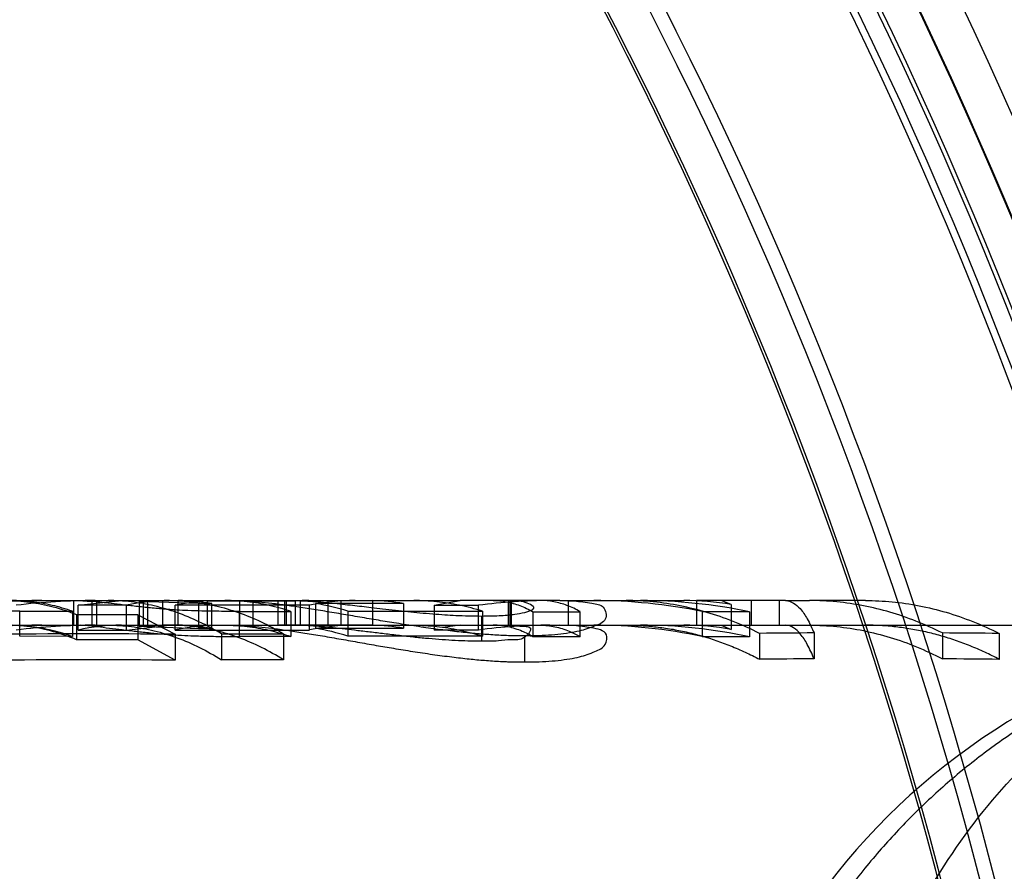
# Model space of a CAD drawing. Header units: millimetres. Extents: x 0 to 297, y 0 to 210.
# Tile 202 of 256: x 56.7718 to 56.8437, y 159.454 to 159.5162. Entities that reach past the tile are written whole.
import ezdxf

# ---------------------------------------------------------------- set-up
doc = ezdxf.new("R2010")
doc.units = ezdxf.units.MM
doc.header["$LTSCALE"] = 16.335
doc.layers.get('0').update_dxf_attribs({"linetype": 'CONTINUOUS'})
for name, color, linetype in [('AXES_REF', 7, 'CONTINUOUS'), ('INTFCLR_1', 7, 'CONTINUOUS'), ('INTFCLR_144815', 7, 'CONTINUOUS'), ('INTFCLR_72935', 7, 'CONTINUOUS')]:
    doc.layers.add(name, color=color, linetype=linetype)

msp = doc.modelspace()

# ---------------------------------------------------------------- linework, layer by layer
at = {"color": 7, "linetype": 'Continuous'}
for radius in [5.8174969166, 5.817, 5.7797484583]:
    msp.add_circle((57.454730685, 154.8339782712), radius, dxfattribs=at)
msp.add_arc((57.454730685, 154.8339782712), 5.76, 278.2771290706, 261.7228709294, dxfattribs=at)
at = {"layer": 'AXES_REF', "color": 9, "linetype": 'Continuous'}
msp.add_circle((57.454730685, 154.8339782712), 5.3067073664, dxfattribs=at)
at = {"layer": 'INTFCLR_1', "color": 6, "linetype": 'Continuous'}
for centre, radius, start, end in [((56.5425629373, 159.3759782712), 0.3629299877, 17.0652676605, 50.6603330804), ((56.5425629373, 159.3759782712), 0.3618720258, 17.0652678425, 50.60049391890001), ((56.5425629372, 159.3759782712), 0.3596172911, 10.8985890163, 42.7086480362), ((56.5425629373, 159.3759782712), 0.3498720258, 17.065267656, 43.9273773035), ((56.5425629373, 159.3759782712), 0.3222993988, 13.9313763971, 41.1654492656), ((56.5425629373, 159.3759782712), 0.3102993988, 13.9313762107, 41.1654491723), ((56.5425629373, 159.3759782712), 0.309241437, 13.9313764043, 41.1654492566)]:
    msp.add_arc(centre, radius, start, end, dxfattribs=at)
at = {"layer": 'INTFCLR_1', "color": 9, "linetype": 'Continuous'}
for centre, radius, start, end in [((56.5425629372, 159.3759782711), 0.3626146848, 4.2349584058, 43.6101417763), ((56.5425629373, 159.3759782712), 0.3298780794, 13.9313763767, 41.1654492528), ((56.5425629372, 159.3759782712), 0.3268785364, 13.9313763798, 41.16544923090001), ((56.5425629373, 159.3759782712), 0.3244156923, 13.9313763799, 41.1654492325), ((56.5425629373, 159.3759782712), 0.3240951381, 13.9313770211, 41.16544983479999), ((56.5425629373, 159.3759782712), 0.3062848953, 13.9313770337, 41.16544984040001), ((56.5425629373, 159.3759782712), 0.3064862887, 13.9313763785, 41.1654492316)]:
    msp.add_arc(centre, radius, start, end, dxfattribs=at)
at = {"layer": 'INTFCLR_144815', "color": 6, "linetype": 'Continuous'}
for p, q in [((56.7712604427, 159.4737782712), (56.7734392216, 159.4737782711)), ((56.7757825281, 159.4719782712), (56.7757825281, 159.4737782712)), ((56.7760891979, 159.4734350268), (56.77925116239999, 159.4737782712)), ((56.77609873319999, 159.4737782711), (56.77709092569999, 159.4737158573)), ((56.77709092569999, 159.4737158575), (56.77709092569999, 159.4719135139)), ((56.7774381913, 159.4737782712), (56.7774381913, 159.4719782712)), ((56.7805413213, 159.473716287), (56.7822865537, 159.47377787)), ((56.7805413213, 159.473716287), (56.7805413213, 159.4719139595)), ((56.7848821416, 159.4735526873), (56.7805413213, 159.473716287)), ((56.78084406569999, 159.4737782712), (56.78084406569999, 159.4719782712)), ((56.7811735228, 159.4719782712), (56.7811735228, 159.4737782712)), ((56.7822865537, 159.47377787), (56.7830285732, 159.47377787)), ((56.7833995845, 159.4719778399), (56.7833995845, 159.47377787)), ((56.785526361, 159.4737493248), (56.785526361, 159.4719482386)), ((56.785526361, 159.4737493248), (56.79195522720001, 159.4737493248)), ((56.7879132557, 159.4737648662), (56.7872761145, 159.4737782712)), ((56.7879132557, 159.4719643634), (56.7879132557, 159.4737648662)), ((56.7888476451, 159.4737782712), (56.7888476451, 159.4719782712)), ((56.7907009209, 159.4719782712), (56.7907009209, 159.4737782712)), ((56.7907667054, 159.4737782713), (56.791153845, 159.4737737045)), ((56.791153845, 159.4737739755), (56.791153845, 159.4719738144)), ((56.791153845, 159.4737739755), (56.7975827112, 159.4737739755)), ((56.7913076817, 159.4719782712), (56.7913076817, 159.4737782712)), ((56.7918033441, 159.4737782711), (56.7922979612, 159.4737701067)), ((56.79195522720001, 159.4737486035), (56.79195522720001, 159.4719474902)), ((56.7922979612, 159.4737701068), (56.7922979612, 159.4719698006)), ((56.7943643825, 159.4719782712), (56.7943643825, 159.4737782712)), ((56.7952765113, 159.4737782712), (56.7952765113, 159.4719782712)), ((56.7975827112, 159.4737742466), (56.7975827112, 159.4719740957)), ((56.8021007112, 159.4734308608), (56.8040019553, 159.4737782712)), ((56.8075242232, 159.4737695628), (56.8069519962, 159.4737782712)), ((56.8075242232, 159.4719692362), (56.8075242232, 159.4737695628)), ((56.8076168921, 159.4737782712), (56.8076168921, 159.4719782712)), ((56.8077331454, 159.4719782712), (56.8077331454, 159.4737782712)), ((56.8112781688, 159.4737782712), (56.81375785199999, 159.4737782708)), ((56.8112781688, 159.4737782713), (56.8119089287, 159.4737675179)), ((56.8118946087, 159.4719782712), (56.8118946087, 159.4737782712)), ((56.82124788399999, 159.4737782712), (56.82124788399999, 159.4719782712)), ((56.82305600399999, 159.4737782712), (56.82124788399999, 159.4737782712)), ((56.8237894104, 159.4734842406), (56.82305600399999, 159.4737782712)), ((56.8252376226, 159.4737782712), (56.8252376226, 159.4719782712)), ((56.8272811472, 159.4737782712), (56.8272811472, 159.4719782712)), ((56.8277643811, 159.4737782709), (56.8295170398, 159.4737782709)), ((56.771824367, 159.4729987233), (56.7756710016, 159.4729921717)), ((56.7756710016, 159.4729921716), (56.7756710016, 159.4711621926)), ((56.7760891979, 159.4716243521), (56.7760891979, 159.4734372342)), ((56.77963308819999, 159.4734372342), (56.7760891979, 159.4734372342)), ((56.77963308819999, 159.4716266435), (56.77963308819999, 159.4734394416)), ((56.7831711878, 159.4716235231), (56.7831711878, 159.4734364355)), ((56.7930014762, 159.4734364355), (56.7831711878, 159.4734364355)), ((56.7858571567, 159.4735523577), (56.7848821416, 159.4735526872)), ((56.7858571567, 159.4717438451), (56.7858571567, 159.4735523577)), ((56.7878784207, 159.4729831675), (56.7916360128, 159.4729765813)), ((56.7916360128, 159.4729765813), (56.7916360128, 159.4711459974)), ((56.7930014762, 159.4716276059), (56.7930014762, 159.4734403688)), ((56.7998666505, 159.4735637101), (56.7934377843, 159.4735637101)), ((56.7934377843, 159.4735603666), (56.7934377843, 159.4717521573)), ((56.7957840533, 159.4730113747), (56.7957840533, 159.4711821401)), ((56.7957840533, 159.4730113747), (56.8056143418, 159.4730113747)), ((56.7998666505, 159.4735637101), (56.7998666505, 159.4717556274)), ((56.8021007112, 159.4734308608), (56.8021007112, 159.4716177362)), ((56.8021007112, 159.4734307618), (56.80532850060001, 159.4734307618)), ((56.80532850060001, 159.4716175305), (56.80532850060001, 159.4734306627)), ((56.8056143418, 159.4730056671), (56.8056143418, 159.4711762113)), ((56.8093131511, 159.4729665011), (56.8093131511, 159.4711355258)), ((56.8093131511, 159.4729665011), (56.8127590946, 159.4729665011)), ((56.8127590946, 159.4711355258), (56.8127590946, 159.4729665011)), ((56.82167224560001, 159.4729689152), (56.82167224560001, 159.4711380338)), ((56.82167224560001, 159.4729689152), (56.8251181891, 159.4729689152)), ((56.8237894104, 159.4734842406), (56.8237894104, 159.4716731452)), ((56.8251181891, 159.4729614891), (56.8251181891, 159.4711303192)), ((56.7759815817, 159.4727492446), (56.7759815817, 159.4709097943)), ((56.7759815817, 159.4727492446), (56.7804407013, 159.4727492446)), ((56.7804407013, 159.4727417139), (56.7804407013, 159.4709019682)), ((56.7804407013, 159.4727417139), (56.7831768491, 159.4713206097)), ((56.8055551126, 159.4726495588), (56.8055551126, 159.4708061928)), ((56.7760891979, 159.4716243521), (56.77963308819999, 159.4716243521)), ((56.77709092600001, 159.4719135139), (56.7762414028, 159.4719751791)), ((56.77963308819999, 159.4716266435), (56.7827751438, 159.4719782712)), ((56.7805413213, 159.4719139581), (56.7822865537, 159.4719778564)), ((56.7805413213, 159.4719139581), (56.7848821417, 159.4717441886)), ((56.7833995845, 159.4719778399), (56.7822865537, 159.4719778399)), ((56.7831711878, 159.4716235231), (56.7930014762, 159.4716235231)), ((56.7848821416, 159.4717441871), (56.7858571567, 159.4717438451)), ((56.79195522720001, 159.4719482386), (56.785526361, 159.4719482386)), ((56.7872761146, 159.4719782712), (56.7879132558, 159.4719643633)), ((56.791153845, 159.4719735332), (56.7907667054, 159.4719782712)), ((56.7975827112, 159.4719738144), (56.791153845, 159.4719738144)), ((56.7922979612, 159.4719698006), (56.7918033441, 159.4719782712)), ((56.7934377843, 159.4717556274), (56.7998666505, 159.4717556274)), ((56.80532850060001, 159.4716176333), (56.8021007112, 159.4716176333)), ((56.8040019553, 159.4719782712), (56.8027330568, 159.4718179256)), ((56.8069519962, 159.4719782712), (56.8075242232, 159.4719692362)), ((56.8119089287, 159.4719671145), (56.8112781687, 159.4719782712)), ((56.82305600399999, 159.4719782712), (56.8237894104, 159.4716731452)), ((56.7756710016, 159.4711621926), (56.771824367, 159.4711689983)), ((56.7804407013, 159.4709097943), (56.7759815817, 159.4709097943)), ((56.7831768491, 159.4694233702), (56.7804407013, 159.4709019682)), ((56.7831768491, 159.47132061), (56.7831768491, 159.4694233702)), ((56.786566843, 159.4713470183), (56.7910889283, 159.4713470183)), ((56.786566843, 159.4713449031), (56.786566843, 159.4694486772)), ((56.7916360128, 159.4711459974), (56.7878784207, 159.4711528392)), ((56.7910889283, 159.4713470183), (56.7910889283, 159.4694508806)), ((56.8056143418, 159.4711821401), (56.7957840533, 159.4711821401)), ((56.8086862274, 159.4711913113), (56.8086862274, 159.4692886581)), ((56.8127590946, 159.4711355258), (56.8093131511, 159.4711355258)), ((56.8251181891, 159.4711380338), (56.82167224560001, 159.4711380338)), ((56.8258615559, 159.4713827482), (56.8258615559, 159.4694880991)), ((56.82983984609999, 159.4714121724), (56.82983984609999, 159.4695187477)), ((56.8392102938, 159.4714106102), (56.8392102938, 159.4695171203)), ((56.843366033, 159.4713769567), (56.843366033, 159.4694820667)), ((56.7910889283, 159.4694508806), (56.786566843, 159.4694508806))]:
    msp.add_line(p, q, dxfattribs=at)
at = {"layer": 'INTFCLR_144815', "color": 9, "linetype": 'Continuous'}
for p, q in [((56.7734392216, 159.4737782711), (56.7868142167, 159.4737782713)), ((56.7822865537, 159.4719778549), (56.7822865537, 159.47377787)), ((56.7872761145, 159.4737782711), (56.8006011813, 159.4737782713)), ((56.8112781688, 159.4737782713), (56.8040019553, 159.4737782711)), ((56.81375785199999, 159.4737782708), (56.8203375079, 159.4737782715)), ((56.8277643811, 159.4737782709), (56.82305600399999, 159.4737782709)), ((56.8336044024, 159.4737782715), (56.8295170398, 159.4737782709)), ((56.771824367, 159.4711689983), (56.771824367, 159.4729987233)), ((56.7848821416, 159.4735526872), (56.7848821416, 159.4717441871)), ((56.7878784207, 159.4711528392), (56.7878784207, 159.4729831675)), ((56.3344294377, 159.4719782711), (56.9003690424, 159.4719782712))]:
    msp.add_line(p, q, dxfattribs=at)
at = {"layer": 'INTFCLR_144815', "color": 7, "linetype": 'Continuous'}
for p, q in [((56.7868142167, 159.4737782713), (56.7872761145, 159.4737782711)), ((56.7883599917, 159.4737421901), (56.7879132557, 159.4737648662)), ((56.7883599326, 159.473741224), (56.7879132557, 159.4737648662)), ((56.7922979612, 159.4737701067), (56.7928791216, 159.4737440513)), ((56.8006011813, 159.4737782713), (56.8040019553, 159.4737782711)), ((56.8080420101, 159.4737429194), (56.8075242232, 159.4737695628)), ((56.8119089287, 159.4737675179), (56.8123212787, 159.4737467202)), ((56.8119089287, 159.4737675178), (56.8123212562, 159.4737463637)), ((56.8055551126, 159.4726495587), (56.8062960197, 159.4726587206)), ((56.7879132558, 159.4719643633), (56.7883602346, 159.4719408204)), ((56.7879132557, 159.4719643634), (56.7883601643, 159.4719397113)), ((56.8123215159, 159.4719455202), (56.8119089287, 159.4719671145)), ((56.8123214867, 159.4719450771), (56.8119089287, 159.4719671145)), ((56.8086862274, 159.4711913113), (56.8078403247, 159.4712030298)), ((56.8086862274, 159.4711913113), (56.8080724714, 159.4711977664)), ((56.8092745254, 159.4711991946), (56.8086862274, 159.4711913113)), ((56.80744489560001, 159.4693124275), (56.8082504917, 159.4692934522)), ((56.80807216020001, 159.4692953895), (56.8086862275, 159.4692886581)), ((56.8086862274, 159.4692886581), (56.8094951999, 159.4693019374)), ((56.8086862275, 159.4692886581), (56.80927482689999, 159.4692968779))]:
    msp.add_line(p, q, dxfattribs=at)
at = {"layer": 'INTFCLR_144815', "color": 6, "linetype": 'Continuous'}
for centre, radius, start, end in [((56.77344292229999, 159.4242183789), 0.0495598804, 90.00427835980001, 96.65784548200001), ((56.777347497, 159.4247953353), 0.0489829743, 90.0086301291, 96.77340947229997), ((56.78279001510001, 159.4589077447), 0.0148706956, 90.05729866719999, 102.2567256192), ((56.78650548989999, 159.4571494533), 0.0166294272, 93.37548376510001, 101.5665135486), ((56.7832807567, 159.4589814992), 0.0147968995, 79.9726796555, 89.53987418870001), ((56.79294171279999, 159.4573625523), 0.0164157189, 90.0014332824, 93.44520622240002), ((56.7963374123, 159.4571476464), 0.0166307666, 90.0457827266, 101.5713831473), ((56.79720955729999, 159.4571978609), 0.0165806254, 80.77841904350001, 88.71042254), ((56.8105552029, 159.4343127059), 0.039465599, 90.00778778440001, 97.6104365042), ((56.8137540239, 159.4343692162), 0.0394091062, 78.4090192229, 89.994434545), ((56.8171634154, 159.434635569), 0.03914268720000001, 78.2744042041, 89.9979737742), ((56.8203289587, 159.4532722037), 0.0205061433, 80.28472847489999, 89.97611295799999), ((56.7906149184, 159.4564207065), 0.0173706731, 72.6877659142, 80.64746636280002), ((56.7734450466, 159.4241747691), 0.0478035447, 90.00698163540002, 96.9062005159), ((56.7773418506, 159.4248574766), 0.0471207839, 90.00210556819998, 97.0354960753), ((56.779266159, 159.4576388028), 0.0143396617, 90.05992147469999, 102.8001668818), ((56.7865165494, 159.4558603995), 0.0161190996, 93.5218844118, 101.9782555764), ((56.78328469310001, 159.4577519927), 0.0142262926, 79.5822610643, 89.537275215), ((56.7929417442, 159.4561541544), 0.0158241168, 90.0016003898, 93.57428711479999), ((56.7963301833, 159.4560092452), 0.0159689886, 90.02174228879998, 102.031311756), ((56.7906359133, 159.4553093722), 0.0166797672, 72.0224959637, 80.32961232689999), ((56.7972140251, 159.4560387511), 0.0159395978, 80.4204469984, 88.67461988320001), ((56.810552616, 159.4339741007), 0.038004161, 90.0041872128, 97.90098231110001), ((56.8137559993, 159.4340085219), 0.0379697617, 77.9662558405, 89.99720428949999), ((56.8171603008, 159.434217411), 0.0377609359, 77.8340583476, 89.9931737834), ((56.820333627, 159.4522600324), 0.0197182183, 79.906346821, 89.98872315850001), ((56.7766744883, 158.436285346), 1.0350556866, 89.6400577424, 90.3888087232), ((56.8340277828, 158.6361827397), 0.8352399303, 90.28728523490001, 90.5601956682), ((56.8345400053, 158.638056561), 0.8333671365, 89.3931803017, 89.67890595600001), ((56.7766744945, 158.4757651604), 0.9936794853, 89.62507011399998, 90.4049990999), ((56.8340404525, 158.6660141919), 0.8035155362, 90.2995313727, 90.5832175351), ((56.8345568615, 158.6714385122), 0.7980921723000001, 89.3675685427, 89.66592387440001)]:
    msp.add_arc(centre, radius, start, end, dxfattribs=at)
at = {"layer": 'INTFCLR_144815', "color": 7, "linetype": 'Continuous'}
for centre, radius, start, end in [((56.8060391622, 159.5505421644), 0.07789410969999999, 269.0568360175, 269.6439502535), ((56.8087131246, 159.5046288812), 0.033434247, 270.6818185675, 271.9450443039)]:
    msp.add_arc(centre, radius, start, end, dxfattribs=at)
at = {"layer": 'INTFCLR_144815', "color": 9, "linetype": 'Continuous'}
msp.add_arc((56.8690678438, 159.4239782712), 0.048, 89.9999999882, 176.9999999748, dxfattribs=at)
at = {"layer": 'INTFCLR_144815', "color": 6, "linetype": 'Continuous'}
for points, knots in [([(56.771824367, 159.4729987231), (56.7715818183, 159.4729992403), (56.7709071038, 159.4730008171), (56.76988014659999, 159.4730094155), (56.7688114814, 159.4730314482), (56.7678329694, 159.4730628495), (56.7668695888, 159.4731126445), (56.7658522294, 159.4731933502), (56.7648305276, 159.4732934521), (56.7638390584, 159.4734041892), (56.76289979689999, 159.4735153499), (56.7620059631, 159.4736222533), (56.7614185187, 159.4736909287), (56.7611170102, 159.4737190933)], [0, 0, 0, 0, 0.06774166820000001, 0.1884420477, 0.2868231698, 0.3662660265, 0.4618653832, 0.556213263, 0.6512700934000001, 0.748572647, 0.8348384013, 0.9154249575, 1, 1, 1, 1]), ([(56.7708351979, 159.4737782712), (56.7714117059, 159.4737782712), (56.7725734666, 159.4737009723), (56.7743022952, 159.4733547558), (56.7754263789, 159.4729773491), (56.7759815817, 159.4727540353)], [0, 0, 0, 0, 0.3277998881, 0.6597350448, 1, 1, 1, 1]), ([(56.7756710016, 159.4729921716), (56.77518694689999, 159.4731641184), (56.7742089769, 159.4734540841), (56.7727125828, 159.4737191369), (56.7717086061, 159.4737782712), (56.7712095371, 159.4737782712)], [0, 0, 0, 0, 0.3386969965, 0.6709415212, 1, 1, 1, 1]), ([(56.7878784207, 159.4729831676), (56.7876188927, 159.4729835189), (56.7871180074, 159.4729842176), (56.7861993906, 159.4729921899), (56.78520328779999, 159.47300847), (56.7841784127, 159.4730388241), (56.7832337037, 159.4730837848), (56.7822788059, 159.4731534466), (56.7812400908, 159.4732508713), (56.7802034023, 159.4733634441), (56.77921493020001, 159.473478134), (56.7781842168, 159.4736000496), (56.7774884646, 159.4736798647), (56.77709092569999, 159.4737158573)], [0, 0, 0, 0, 0.0719447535, 0.1388515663, 0.254661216, 0.3481086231, 0.4230744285, 0.5168258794, 0.6134929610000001, 0.7122705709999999, 0.8058941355, 0.8893460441, 1, 1, 1, 1]), ([(56.786566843, 159.4713449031), (56.7860326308, 159.4716667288), (56.7849678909, 159.4722419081), (56.78331897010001, 159.472926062), (56.7816613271, 159.4734150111), (56.7799794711, 159.4737118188), (56.7788484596, 159.4737782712), (56.7782847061, 159.4737782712)], [0, 0, 0, 0, 0.2141603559, 0.4147467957, 0.6119977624, 0.8064117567, 1, 1, 1, 1]), ([(56.7828062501, 159.4737782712), (56.78335265, 159.4737782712), (56.78446847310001, 159.4737147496), (56.7861437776, 159.4734247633), (56.7878250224, 159.4729327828), (56.789488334, 159.4722428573), (56.79055968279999, 159.4716634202), (56.7910889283, 159.4713445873)], [0, 0, 0, 0, 0.1876156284, 0.3827928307, 0.5825727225, 0.7878461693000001, 1, 1, 1, 1]), ([(56.7916360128, 159.4729765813), (56.79111200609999, 159.4731522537), (56.7900538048, 159.4734481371), (56.78843755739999, 159.4737180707), (56.7873535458, 159.4737782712), (56.7868142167, 159.4737782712)], [0, 0, 0, 0, 0.3378776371, 0.6702782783, 1, 1, 1, 1]), ([(56.8056143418, 159.4730056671), (56.80506827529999, 159.4731753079), (56.8039664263, 159.4734606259), (56.80228726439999, 159.4737203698), (56.8011616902, 159.4737782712), (56.8006011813, 159.4737782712)], [0, 0, 0, 0, 0.3370499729, 0.6696113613, 1, 1, 1, 1]), ([(56.8064112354, 159.4737782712), (56.80673440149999, 159.4737782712), (56.8073958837, 159.4737157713), (56.8083769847, 159.4734354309), (56.8090043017, 159.4731346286), (56.8093131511, 159.4729584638)], [0, 0, 0, 0, 0.3182483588, 0.6498519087, 1, 1, 1, 1]), ([(56.8127590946, 159.4729728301), (56.8124503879, 159.4731461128), (56.8118266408, 159.4734403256), (56.810847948, 159.473716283), (56.8101881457, 159.4737782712), (56.8098622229, 159.4737782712)], [0, 0, 0, 0, 0.3497363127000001, 0.6780164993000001, 1, 1, 1, 1]), ([(56.8258615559, 159.4713827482), (56.8252282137, 159.4717018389), (56.8239665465, 159.4722705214), (56.8220271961, 159.4729423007), (56.82007841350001, 159.4734220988), (56.81810227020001, 159.4737131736), (56.8167748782, 159.4737782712), (56.8161117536, 159.4737782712)], [0, 0, 0, 0, 0.2100496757, 0.4092446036, 0.6071158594, 0.8035922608, 1, 1, 1, 1]), ([(56.8277643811, 159.4737782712), (56.8281662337, 159.4737782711), (56.8288125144, 159.4732854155), (56.8293891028, 159.4723882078), (56.8296901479, 159.4717644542), (56.82983984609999, 159.4714121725)], [0, 0, 0, 0, 0.3696871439, 0.6478691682, 1, 1, 1, 1]), ([(56.8392102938, 159.4714106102), (56.838580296, 159.4717260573), (56.83732544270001, 159.4722882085), (56.8353971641, 159.4729521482), (56.8334598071, 159.4734263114), (56.8314954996, 159.4737139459), (56.8301761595, 159.4737782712), (56.8295170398, 159.4737782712)], [0, 0, 0, 0, 0.2099873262, 0.4091680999, 0.6070498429, 0.8035556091, 1, 1, 1, 1]), ([(56.8336044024, 159.4737782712), (56.8342480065, 159.4737782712), (56.8355593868, 159.4737158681), (56.8375299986, 159.4734308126), (56.839508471, 159.4729470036), (56.8414670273, 159.4722680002), (56.8427379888, 159.4716937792), (56.843366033, 159.4713769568)], [0, 0, 0, 0, 0.1903782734, 0.3876607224, 0.5880954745, 0.7919247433, 1, 1, 1, 1]), ([(56.7759815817, 159.4709147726), (56.7754290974, 159.471145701), (56.77430727, 159.4715373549), (56.7725775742, 159.4718976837), (56.771412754, 159.4719782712), (56.7708351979, 159.4719782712)], [0, 0, 0, 0, 0.3398366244, 0.672222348, 1, 1, 1, 1]), ([(56.7712095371, 159.4719782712), (56.7717096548, 159.4719782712), (56.7727141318, 159.4719172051), (56.77421122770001, 159.4716417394), (56.7751873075, 159.4713406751), (56.7756710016, 159.4711621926)], [0, 0, 0, 0, 0.3292536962, 0.6605709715, 1, 1, 1, 1]), ([(56.77709092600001, 159.4719135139), (56.7773688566, 159.4718874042), (56.7779504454, 159.4718212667), (56.7788536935, 159.4717115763), (56.7798292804, 159.4715920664), (56.7808456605, 159.4714738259), (56.7818715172, 159.471367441), (56.78288469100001, 159.4712802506), (56.7838428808, 159.4712244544), (56.7848255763, 159.4711897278), (56.7859073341, 159.4711650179), (56.7869473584, 159.4711543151), (56.7876310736, 159.471153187), (56.7878784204, 159.4711528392)], [0, 0, 0, 0, 0.07736620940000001, 0.1622046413, 0.2521761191, 0.3497645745, 0.4457850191, 0.5380027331, 0.6315736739, 0.7117558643, 0.8105116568, 0.9314490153, 1, 1, 1, 1]), ([(56.7782847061, 159.4719782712), (56.7788514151, 159.4719782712), (56.7799857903, 159.4719087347), (56.7816730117, 159.4715985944), (56.7833403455, 159.4710863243), (56.7849864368, 159.4703729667), (56.78604443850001, 159.4697765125), (56.786566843, 159.4694486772)], [0, 0, 0, 0, 0.1938213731, 0.3875593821, 0.5854260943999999, 0.7890634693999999, 1, 1, 1, 1]), ([(56.7910889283, 159.4694483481), (56.7905704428, 159.4697737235), (56.7895156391, 159.4703689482), (56.78787095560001, 159.4710831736), (56.7861970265, 159.4715983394), (56.7845062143, 159.4719089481), (56.7833706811, 159.4719782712), (56.7828062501, 159.4719782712)], [0, 0, 0, 0, 0.209338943, 0.413402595, 0.6120674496, 0.806971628, 1, 1, 1, 1]), ([(56.7868142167, 159.4719782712), (56.78735469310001, 159.4719782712), (56.7884391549, 159.4719161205), (56.7900560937, 159.4716356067), (56.7911123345, 159.4713283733), (56.7916360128, 159.4711459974)], [0, 0, 0, 0, 0.3299773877, 0.6614444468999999, 1, 1, 1, 1]), ([(56.80555511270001, 159.470806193), (56.8052227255, 159.4708087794), (56.8045820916, 159.4708143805), (56.8036233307, 159.4708535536), (56.8026732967, 159.4709128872), (56.80169752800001, 159.470992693), (56.8007088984, 159.4710878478), (56.7996673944, 159.4712026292), (56.7986063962, 159.4713263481), (56.7975423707, 159.4714540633), (56.7965455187, 159.471574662), (56.795612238, 159.4716844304), (56.7947310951, 159.4717831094), (56.7938944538, 159.4718670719), (56.79308616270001, 159.4719330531), (56.7925592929, 159.4719616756), (56.7922979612, 159.4719698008)], [0, 0, 0, 0, 0.0748911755, 0.1443292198, 0.2161653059, 0.2893444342, 0.3648993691, 0.4399316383, 0.525418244, 0.6055682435, 0.6813837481, 0.7516528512, 0.8172909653, 0.8811502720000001, 0.9410918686, 1, 1, 1, 1]), ([(56.8006011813, 159.4719782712), (56.80116283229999, 159.4719782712), (56.8022887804, 159.4719184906), (56.80396857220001, 159.4716486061), (56.8050685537, 159.4713523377), (56.8056143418, 159.4711762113)], [0, 0, 0, 0, 0.3306759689, 0.6623463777, 1, 1, 1, 1]), ([(56.8075242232, 159.4719692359), (56.8078025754, 159.471959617), (56.8082476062, 159.4718872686), (56.8094512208, 159.4719327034), (56.8086307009, 159.4708335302), (56.8077304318, 159.4709528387), (56.8066865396, 159.4707953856), (56.8059644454, 159.4708094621), (56.80555511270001, 159.470806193)], [0, 0, 0, 0, 0.1499447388, 0.2897530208, 0.4367669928, 0.6114024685, 0.7796222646, 1, 1, 1, 1]), ([(56.8093131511, 159.4711271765), (56.809059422, 159.4712775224), (56.8084774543, 159.4715769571), (56.80750411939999, 159.4718971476), (56.8067777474, 159.4719782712), (56.8064112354, 159.4719782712)], [0, 0, 0, 0, 0.2894427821, 0.6403042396, 1, 1, 1, 1]), ([(56.8098622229, 159.4719782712), (56.8102149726, 159.4719782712), (56.8109330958, 159.4719023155), (56.8119065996, 159.47159265), (56.8125002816, 159.4712930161), (56.8127590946, 159.4711421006)], [0, 0, 0, 0, 0.3473155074, 0.7050161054, 1, 1, 1, 1]), ([(56.8161117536, 159.4719782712), (56.8164793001, 159.4719782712), (56.817215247, 159.4719575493), (56.8183172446, 159.4718643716), (56.8194163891, 159.4717092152), (56.82051120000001, 159.4714922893), (56.8216002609, 159.4712138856), (56.8226821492, 159.470874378), (56.8237554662, 159.4704742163), (56.8248187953, 159.4700139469), (56.8255154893, 159.4696697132), (56.8258615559, 159.4694880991)], [0, 0, 0, 0, 0.1085136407, 0.2172299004, 0.3263497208, 0.4360685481, 0.5465776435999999, 0.6580584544, 0.7706831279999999, 0.8846130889, 1, 1, 1, 1]), ([(56.8690670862, 159.4719349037), (56.8683659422, 159.4719259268), (56.8669642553, 159.4718737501), (56.86477714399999, 159.4716880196), (56.8624061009, 159.4713650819), (56.8597458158, 159.4708462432), (56.856810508, 159.4700742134), (56.8536773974, 159.469008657), (56.8504796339, 159.467644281), (56.8473277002, 159.4660039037), (56.8442699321, 159.4641072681), (56.8413289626, 159.4619574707), (56.8384942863, 159.4595391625), (56.8358333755, 159.4568993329), (56.8333060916, 159.4539864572), (56.8309787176, 159.450865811), (56.82884899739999, 159.4475154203), (56.82697117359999, 159.4440262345), (56.8253350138, 159.4403966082), (56.8239459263, 159.4366382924), (56.8228266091, 159.4328476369), (56.8219867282, 159.4291695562), (56.8214072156, 159.4257732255), (56.8211410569, 159.4236213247), (56.8210363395, 159.4226112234)], [0, 0, 0, 0, 0.0278776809, 0.0557399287, 0.08723556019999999, 0.1229672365, 0.1634315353, 0.2078104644, 0.2544177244, 0.301516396, 0.3489413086, 0.3973369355, 0.4462084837, 0.4969436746, 0.5462080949, 0.5993974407, 0.6515652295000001, 0.7039026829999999, 0.756797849, 0.809722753, 0.8630778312, 0.9138226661, 0.9596261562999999, 1, 1, 1, 1]), ([(56.82983984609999, 159.4695187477), (56.8296926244, 159.4698796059), (56.829395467, 159.4705212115), (56.8288276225, 159.4714475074), (56.8281764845, 159.4719782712), (56.8277643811, 159.4719782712)], [0, 0, 0, 0, 0.3508108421, 0.6290541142, 1, 1, 1, 1]), ([(56.8295170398, 159.4719782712), (56.8301795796, 159.4719782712), (56.8315025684, 159.4719109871), (56.8334729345, 159.4716105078), (56.8354212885, 159.47111389), (56.8373464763, 159.4704216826), (56.8385940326, 159.4698385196), (56.8392102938, 159.4695171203)], [0, 0, 0, 0, 0.1968917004, 0.3928714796, 0.5914001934, 0.7934510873, 1, 1, 1, 1]), ([(56.843366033, 159.4694820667), (56.8430195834, 159.469664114), (56.84232210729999, 159.4700091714), (56.8412575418, 159.4704705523), (56.8401829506, 159.4708716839), (56.8390997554, 159.4712120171), (56.83800936, 159.4714910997), (56.8369131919, 159.4717085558), (56.8358126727, 159.4718640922), (56.8347092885, 159.4719574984), (56.8339724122, 159.4719782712), (56.8336044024, 159.4719782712)], [0, 0, 0, 0, 0.1153954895, 0.2293311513, 0.3419589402, 0.4534405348, 0.5639484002, 0.6736643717, 0.7827801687, 0.8914915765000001, 1, 1, 1, 1])]:
    msp.add_open_spline(points, degree=3, knots=knots, dxfattribs=at)
at = {"layer": 'INTFCLR_144815', "color": 7, "linetype": 'Continuous'}
for points, knots in [([(56.8080724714, 159.4711977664), (56.8076995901, 159.4712044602), (56.8069372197, 159.4712306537), (56.8058089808, 159.4713012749), (56.8046339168, 159.4714042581), (56.8033838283, 159.4715431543), (56.802020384, 159.4717172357), (56.8005969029, 159.4719231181), (56.7992042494, 159.4721396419), (56.7978349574, 159.4723631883), (56.7964905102, 159.4725916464), (56.7951331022, 159.4728231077), (56.79380420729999, 159.4730461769), (56.79254623, 159.4732462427), (56.7913626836, 159.4734215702), (56.7902813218, 159.473563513), (56.789284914, 159.4736727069), (56.7886596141, 159.4737236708), (56.7883599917, 159.4737421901)], [0, 0, 0, 0, 0.0562470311, 0.1150278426, 0.1704748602, 0.2341330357, 0.3047136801, 0.3777699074, 0.4510488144, 0.5172749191, 0.5870188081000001, 0.6567244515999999, 0.7249545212, 0.7902456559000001, 0.8488340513, 0.9054002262, 0.9547246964, 1, 1, 1, 1]), ([(56.7922979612, 159.4737701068), (56.7925494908, 159.4737614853), (56.79305915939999, 159.4737362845), (56.7938329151, 159.473675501), (56.7946168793, 159.473601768), (56.7953860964, 159.47351971), (56.79634699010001, 159.4734124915), (56.7973191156, 159.4732986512), (56.7983621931, 159.4731783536), (56.7992531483, 159.473077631), (56.8001631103, 159.472977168), (56.8010728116, 159.4728855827), (56.8019688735, 159.4728060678), (56.8028452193, 159.4727409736), (56.8040321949, 159.4726719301), (56.80493021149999, 159.4726521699), (56.8055551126, 159.4726495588)], [0, 0, 0, 0, 0.05672288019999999, 0.1149874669, 0.174912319, 0.2341873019, 0.2893342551, 0.3928216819, 0.4547807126, 0.5259806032, 0.5949037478, 0.6611120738, 0.7320410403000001, 0.7976449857, 0.8591589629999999, 1, 1, 1, 1]), ([(56.8055551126, 159.4726495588), (56.8059825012, 159.4726502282), (56.8067838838, 159.472659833), (56.80788591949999, 159.4727553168), (56.8086384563, 159.4728823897), (56.80977276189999, 159.4732221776), (56.8084161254, 159.4738317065), (56.8078872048, 159.4737568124), (56.8075242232, 159.4737695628)], [0, 0, 0, 0, 0.2180294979, 0.4152513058, 0.5394768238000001, 0.6637428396, 0.8147132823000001, 1, 1, 1, 1]), ([(56.8123212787, 159.4737467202), (56.8127570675, 159.47371907), (56.813438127, 159.4735875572), (56.81457946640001, 159.4734683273), (56.8147805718, 159.4722700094), (56.8136960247, 159.4718730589), (56.812851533, 159.4715625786), (56.8119274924, 159.4713986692), (56.8111071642, 159.4712920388), (56.8102058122, 159.4712234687), (56.8095886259, 159.4712029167), (56.8092745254, 159.4711991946)], [0, 0, 0, 0, 0.1520897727, 0.2540488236, 0.3559299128, 0.4618702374, 0.6016224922, 0.6855757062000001, 0.7849172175, 0.8905916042, 1, 1, 1, 1]), ([(56.7883602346, 159.4719408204), (56.7886664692, 159.4719212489), (56.7892955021, 159.4718676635), (56.7902909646, 159.4717541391), (56.7913640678, 159.4716078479), (56.7925379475, 159.4714273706), (56.7937970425, 159.4712195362), (56.79512816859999, 159.4709874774), (56.7964941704, 159.4707453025), (56.7978297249, 159.4705094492), (56.7991738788, 159.4702810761), (56.8005439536, 159.4700591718), (56.8019632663, 159.4698444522), (56.8033422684, 159.4696602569), (56.804605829, 159.4695134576), (56.8057913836, 159.4694044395), (56.80692852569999, 159.4693300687), (56.8076972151, 159.4693023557), (56.80807216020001, 159.4692953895)], [0, 0, 0, 0, 0.0462484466, 0.0951247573, 0.1509922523, 0.2094659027, 0.2741202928, 0.3433220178, 0.4131116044, 0.4832086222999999, 0.5477247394, 0.6185976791, 0.6923889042, 0.7640632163, 0.8282702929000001, 0.8840942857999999, 0.9434802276, 1, 1, 1, 1]), ([(56.80927482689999, 159.4692968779), (56.80960194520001, 159.4693015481), (56.81022992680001, 159.4693228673), (56.81114131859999, 159.4693974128), (56.8119630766, 159.4695099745), (56.81287568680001, 159.469683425), (56.813741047, 159.4700038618), (56.8146634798, 159.4704035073), (56.8148320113, 159.471576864), (56.8134750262, 159.4717953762), (56.812744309, 159.471917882), (56.8123215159, 159.4719455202)], [0, 0, 0, 0, 0.1121106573, 0.215280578, 0.3130796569, 0.3966940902, 0.5316126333, 0.6356598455, 0.7180890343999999, 0.8548050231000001, 1, 1, 1, 1])]:
    msp.add_open_spline(points, degree=3, knots=knots, dxfattribs=at)
at = {"layer": 'INTFCLR_144815', "color": 9, "linetype": 'Continuous'}
msp.add_open_spline([(56.8308866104, 159.4264903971), (56.8310025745, 159.4293171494), (56.8316388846, 159.4350724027), (56.8338524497, 159.4435535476), (56.8374130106, 159.4516521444), (56.8422428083, 159.4588656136), (56.84811620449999, 159.4647469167), (56.8546870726, 159.4689816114), (56.8615350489, 159.4714450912), (56.86617991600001, 159.4719782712), (56.86840857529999, 159.4719782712)], degree=3, knots=[0, 0, 0, 0, 0.1308834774, 0.2668605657, 0.4040067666, 0.5382363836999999, 0.666176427, 0.7858622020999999, 0.8968959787, 1, 1, 1, 1], dxfattribs=at)
at = {"layer": 'INTFCLR_72935', "color": 6, "linetype": 'Continuous'}
for centre, radius, start, end in [((56.5425629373, 159.3759782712), 0.3629299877, 16.9140743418, 50.66033312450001), ((56.5425629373, 159.3759782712), 0.3618720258, 16.8593289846, 50.60049391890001), ((56.5425629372, 159.3759782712), 0.3596172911, 10.4206371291, 43.1528997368), ((56.5425629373, 159.3759782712), 0.3433470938, 15.8585784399, 43.6930068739), ((56.5425629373, 159.3759782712), 0.3438720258, 15.8880864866, 43.6930069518), ((56.5425629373, 159.3759782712), 0.3269299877, 13.9313763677, 41.16544925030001), ((56.5425629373, 159.3759782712), 0.3222993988, 13.9313765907, 41.1654491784), ((56.5425629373, 159.3759782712), 0.3228243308, 13.9313763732, 41.16544926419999), ((56.5425629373, 159.3759782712), 0.3102993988, 13.9313762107, 41.1654491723), ((56.5425629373, 159.3759782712), 0.309241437, 13.931376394, 41.16544924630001)]:
    msp.add_arc(centre, radius, start, end, dxfattribs=at)
at = {"layer": 'INTFCLR_72935', "color": 9, "linetype": 'Continuous'}
for centre, radius, start, end in [((56.5425629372, 159.3759782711), 0.3626146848, 4.234958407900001, 43.61014177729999), ((56.5425629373, 159.3759782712), 0.3244156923, 13.931376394, 41.16544924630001), ((56.5425629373, 159.3759782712), 0.3240951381, 13.9313770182, 41.165449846), ((56.5425629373, 159.3759782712), 0.3062848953, 13.9313770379, 41.16544983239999), ((56.5425629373, 159.3759782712), 0.3064862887, 13.931376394, 41.16544924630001)]:
    msp.add_arc(centre, radius, start, end, dxfattribs=at)

doc.saveas('drawing.dxf')
